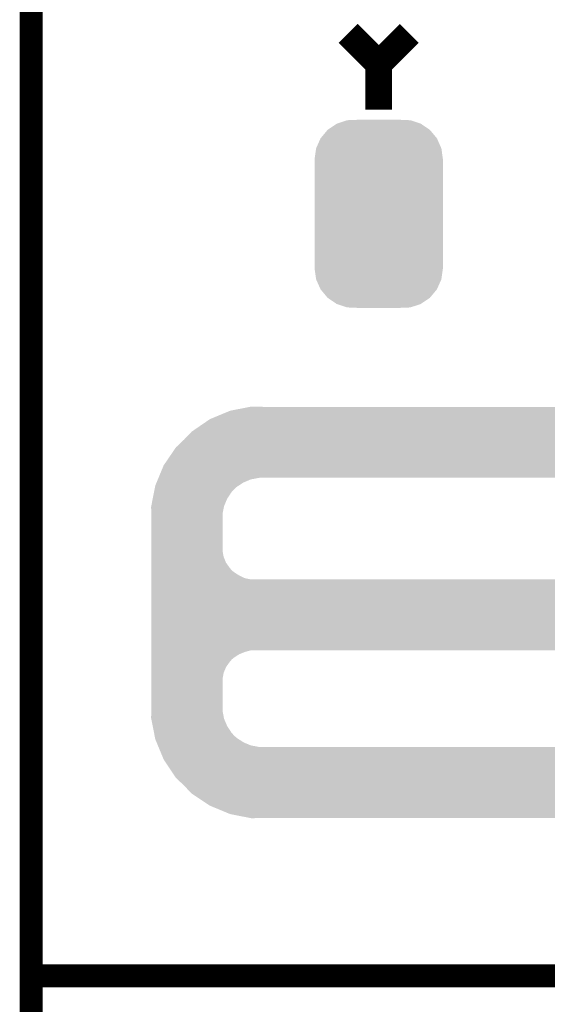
# Model space of a CAD drawing. Extents: x -1.3 to 24.2, y -3.9 to 53.5.
# Tile 23 of 43: x -1.3 to 2.2, y 18.9 to 25.4. Entities that reach past the tile are written whole.
import ezdxf

# ---------------------------------------------------------------- set-up
doc = ezdxf.new("R2010")
doc.units = 0
doc.layers.get('0').update_dxf_attribs({"linetype": 'CONTINUOUS'})
for name, color, linetype in [('CORDELIA-I_CLICK_V100_GKO', 14, 'CONTINUOUS'), ('CORDELIA-I_CLICK_V100_GTO', 12, 'CONTINUOUS'), ('CORDELIA-I_CLICK_V100_GTS', 13, 'CONTINUOUS')]:
    doc.layers.add(name, color=color, linetype=linetype)

# ---------------------------------------------------------------- blocks, each defined once
blk = doc.blocks.new('CUSTOM_87')
for points in [[(-0.339626, 0.559248), (-0.279736, 0.599858), (0.339402, 0.559248), (0.279946, 0.599858)], [(-0.279736, 0.599858), (-0.279134, 0.600266), (0.279946, 0.599858), (0.278722, 0.600266)], [(-0.279134, 0.600266), (-0.210224, 0.622968), (0.278722, 0.600266), (0.210608, 0.622968)], [(-0.210224, 0.622968), (-0.209714, 0.623136), (0.210608, 0.622968), (0.206658, 0.623136)], [(-0.209714, 0.623136), (-0.136688, 0.62611), (0.206658, 0.623136), (0.136708, 0.62611)], [(-0.386566, 0.503224), (-0.340142, 0.558634), (0.386402, 0.503224), (0.3403, 0.558634)], [(-0.340142, 0.558634), (-0.339626, 0.559248), (0.3403, 0.558634), (0.339402, 0.559248)], [(-0.416356, 0.436482), (-0.386914, 0.502448), (0.416218, 0.436482), (0.387046, 0.502448)], [(-0.386914, 0.502448), (-0.386566, 0.503224), (0.387046, 0.502448), (0.386402, 0.503224)], [(-0.42672, 0.36322), (-0.416482, 0.435604), (0.42672, 0.36322), (0.416606, 0.435604)], [(-0.416482, 0.435604), (-0.416356, 0.436482), (0.416606, 0.435604), (0.416218, 0.436482)], [(-0.42672, 0.36195), (-0.42672, 0.36322), (0.42672, 0.36195), (0.42672, 0.36322)], [(-0.42672, -0.36195), (-0.42672, 0.36195), (0.42672, -0.36195), (0.42672, 0.36195)], [(-0.42672, -0.36322), (-0.42672, -0.36195), (0.42672, -0.36322), (0.42672, -0.36195)], [(-0.416608, -0.435604), (-0.42672, -0.36322), (0.416484, -0.435604), (0.42672, -0.36322)], [(-0.41623, -0.436458), (-0.416608, -0.435604), (0.416364, -0.436458), (0.416484, -0.435604)], [(-0.387048, -0.50245), (-0.41623, -0.436458), (0.386912, -0.50245), (0.416364, -0.436458)], [(-0.386422, -0.503202), (-0.387048, -0.50245), (0.386578, -0.503202), (0.386912, -0.50245)], [(-0.340304, -0.558634), (-0.386422, -0.503202), (0.340142, -0.558634), (0.386578, -0.503202)], [(-0.33943, -0.55923), (-0.340304, -0.558634), (0.339644, -0.55923), (0.340142, -0.558634)], [(-0.279952, -0.59986), (-0.33943, -0.55923), (0.279732, -0.59986), (0.339644, -0.55923)], [(-0.278768, -0.600254), (-0.279952, -0.59986), (0.279152, -0.600254), (0.279732, -0.59986)], [(-0.210614, -0.622972), (-0.278768, -0.600254), (0.210214, -0.622972), (0.279152, -0.600254)], [(-0.20689, -0.62313), (-0.210614, -0.622972), (0.209736, -0.62313), (0.210214, -0.622972)], [(-0.136688, -0.62611), (-0.20689, -0.62313), (0.136708, -0.62611), (0.209736, -0.62313)]]:
    blk.add_solid(points)

msp = doc.modelspace()

# ---------------------------------------------------------------- linework, layer by layer
at = {"layer": 'CORDELIA-I_CLICK_V100_GKO', "const_width": 0.1524}
msp.add_lwpolyline([(-1.27, -3.81), (-1.27, 53.34)], dxfattribs=at)
at = {"layer": 'CORDELIA-I_CLICK_V100_GTO'}
for points, const_width in [([(0.8382, 25.3238), (1.0414, 25.1206)], 0.1778), ([(1.0414, 25.1206), (1.2446, 25.3238)], 0.1778), ([(1.0414, 24.8158), (1.0414, 25.1206)], 0.1778), ([(-1.27, 19.05), (3.302, 19.05)], 0.1524)]:
    msp.add_lwpolyline(points, dxfattribs=dict(at, const_width=const_width))
for points in [[(0.004382, 22.791418), (0.053342, 22.81174), (3.934462, 22.791418), (3.905108, 22.81174)], [(0.053342, 22.81174), (0.066262, 22.814278), (3.905108, 22.81174), (3.901442, 22.814278)], [(0.066262, 22.814278), (0.143848, 22.829518), (3.901442, 22.814278), (3.863342, 22.829518)], [(0.143848, 22.829518), (0.18265, 22.83714), (3.863342, 22.829518), (3.822702, 22.83714)], [(0.18265, 22.83714), (0.19547, 22.839658), (0.269262, 22.83714), (0.26924, 22.839658)], [(0.19547, 22.839658), (0.195582, 22.83968), (0.26924, 22.839658), (0.195582, 22.83968)], [(-0.12192, 22.72792), (-0.08128, 22.75586), (3.9878, 22.72792), (3.968458, 22.75586)], [(-0.08128, 22.75586), (-0.069042, 22.76094), (3.968458, 22.75586), (3.96494, 22.76094)], [(-0.069042, 22.76094), (0.004382, 22.791418), (3.96494, 22.76094), (3.934462, 22.791418)], [(-0.203198, 22.67204), (-0.17734, 22.689818), (4.006374, 22.67204), (4.00304, 22.689818)], [(-0.17734, 22.689818), (-0.12192, 22.72792), (4.00304, 22.689818), (3.9878, 22.72792)], [(-0.307338, 22.5679), (-0.254, 22.6187), (4.010658, 22.5679), (4.010658, 22.6187)], [(-0.254, 22.6187), (-0.224974, 22.649178), (4.010658, 22.6187), (4.01066, 22.649178)], [(-0.224974, 22.649178), (-0.203198, 22.67204), (4.01066, 22.649178), (4.006374, 22.67204)], [(-0.329824, 22.534876), (-0.307338, 22.5679), (4.010658, 22.534876), (4.010658, 22.5679)], [(-0.381702, 22.45868), (-0.329824, 22.534876), (3.980176, 22.45868), (4.010658, 22.534876)], [(-0.409706, 22.39772), (-0.388618, 22.448522), (3.919216, 22.39772), (3.970018, 22.448522)], [(-0.388618, 22.448522), (-0.381702, 22.45868), (3.970018, 22.448522), (3.980176, 22.45868)], [(-0.436066, 22.334218), (-0.427632, 22.354538), (0.14224, 22.334218), (0.190498, 22.354538)], [(-0.427632, 22.354538), (-0.423414, 22.3647), (0.190498, 22.354538), (0.24384, 22.3647)], [(-0.423414, 22.3647), (-0.422358, 22.36724), (0.24384, 22.3647), (0.26924, 22.36724)], [(-0.422358, 22.36724), (-0.409706, 22.39772), (3.843016, 22.36724), (3.919216, 22.39772)], [(-0.453482, 22.268178), (-0.44949, 22.2885), (0.06096, 22.268178), (0.078738, 22.2885)], [(-0.44949, 22.2885), (-0.445996, 22.30628), (0.078738, 22.2885), (0.099058, 22.30628)], [(-0.445996, 22.30628), (-0.444498, 22.313902), (0.099058, 22.30628), (0.110838, 22.313902)], [(-0.444498, 22.313902), (-0.436066, 22.334218), (0.110838, 22.313902), (0.14224, 22.334218)], [(-0.471444, 22.176738), (-0.461964, 22.225), (0.0127, 22.176738), (0.03302, 22.225)], [(-0.461964, 22.225), (-0.453482, 22.268178), (0.03302, 22.225), (0.06096, 22.268178)], [(-0.47244, 22.171662), (-0.471444, 22.176738), (0.011684, 22.171662), (0.0127, 22.176738)], [(-0.470862, 22.125938), (-0.47244, 22.171662), (0.00254, 22.125938), (0.011684, 22.171662)], [(-0.4699, 22.098), (-0.470862, 22.125938), (0.00254, 22.098), (0.00254, 22.125938)], [(-0.4699, 21.879558), (-0.4699, 22.098), (0.00254, 21.879558), (0.00254, 22.098)], [(-0.4699, 21.838918), (-0.4699, 21.879558), (0.010162, 21.838918), (0.00254, 21.879558)], [(-0.4699, 21.800818), (-0.4699, 21.838918), (0.025402, 21.800818), (0.010162, 21.838918)], [(-0.4699, 21.76526), (-0.4699, 21.800818), (0.0508, 21.76526), (0.025402, 21.800818)], [(-0.4699, 21.750018), (-0.4699, 21.76526), (0.063502, 21.750018), (0.0508, 21.76526)], [(-0.4699, 21.73732), (-0.4699, 21.750018), (0.078742, 21.73732), (0.063502, 21.750018)], [(-0.4699, 21.71446), (-0.4699, 21.73732), (0.114302, 21.71446), (0.078742, 21.73732)], [(-0.4699, 21.69668), (-0.4699, 21.71446), (0.152402, 21.69668), (0.114302, 21.71446)], [(-0.4699, 21.68906), (-0.4699, 21.69668), (0.190502, 21.68906), (0.152402, 21.69668)], [(-0.4699, 21.681438), (-0.4699, 21.68906), (3.863342, 21.681438), (3.822702, 21.68906)], [(-0.4699, 21.663658), (-0.4699, 21.681438), (3.901442, 21.663658), (3.863342, 21.681438)], [(-0.4699, 21.6408), (-0.4699, 21.663658), (3.93446, 21.6408), (3.901442, 21.663658)], [(-0.4699, 21.628102), (-0.4699, 21.6408), (3.949698, 21.628102), (3.93446, 21.6408)], [(-0.4699, 21.612858), (-0.4699, 21.628102), (3.96494, 21.612858), (3.949698, 21.628102)], [(-0.4699, 21.5773), (-0.4699, 21.612858), (3.9878, 21.5773), (3.96494, 21.612858)], [(-0.4699, 21.539198), (-0.4699, 21.5773), (4.00304, 21.539198), (3.9878, 21.5773)], [(-0.4699, 21.498558), (-0.4699, 21.539198), (4.01066, 21.498558), (4.00304, 21.539198)], [(-0.4699, 21.384256), (-0.4699, 21.498558), (4.010658, 21.384256), (4.01066, 21.498558)], [(-0.4699, 21.30806), (-0.4699, 21.384256), (3.980178, 21.30806), (4.010658, 21.384256)], [(-0.4699, 21.249638), (-0.4699, 21.30806), (3.919216, 21.249638), (3.980178, 21.30806)], [(-0.4699, 21.21662), (-0.4699, 21.249638), (3.843016, 21.21662), (3.919216, 21.249638)], [(-0.4699, 21.206458), (-0.4699, 21.21662), (0.152398, 21.206458), (0.190496, 21.21662)], [(-0.4699, 21.191218), (-0.4699, 21.206458), (0.1143, 21.191218), (0.152398, 21.206458)], [(-0.4699, 21.16836), (-0.4699, 21.191218), (0.07874, 21.16836), (0.1143, 21.191218)], [(-0.4699, 21.155658), (-0.4699, 21.16836), (0.063498, 21.155658), (0.07874, 21.16836)], [(-0.4699, 21.14042), (-0.4699, 21.155658), (0.0508, 21.14042), (0.063498, 21.155658)], [(-0.4699, 21.10486), (-0.4699, 21.14042), (0.0254, 21.10486), (0.0508, 21.14042)], [(-0.4699, 21.066758), (-0.4699, 21.10486), (0.01016, 21.066758), (0.0254, 21.10486)], [(-0.4699, 21.026118), (-0.4699, 21.066758), (0.00254, 21.026118), (0.01016, 21.066758)], [(-0.4699, 20.8407), (-0.4699, 21.026118), (0.00254, 20.8407), (0.00254, 21.026118)], [(-0.47244, 20.767042), (-0.470776, 20.815298), (0.011734, 20.767042), (0.00254, 20.815298)], [(-0.470776, 20.815298), (-0.4699, 20.8407), (0.00254, 20.815298), (0.00254, 20.8407)], [(-0.47144, 20.761958), (-0.47244, 20.767042), (0.012702, 20.761958), (0.011734, 20.767042)], [(-0.461962, 20.7137), (-0.47144, 20.761958), (0.033022, 20.7137), (0.012702, 20.761958)], [(-0.453478, 20.670518), (-0.461962, 20.7137), (0.06096, 20.670518), (0.033022, 20.7137)], [(-0.449488, 20.650198), (-0.453478, 20.670518), (0.07874, 20.650198), (0.06096, 20.670518)], [(-0.445996, 20.63242), (-0.449488, 20.650198), (0.099062, 20.63242), (0.07874, 20.650198)], [(-0.4445, 20.624802), (-0.445996, 20.63242), (0.110836, 20.624802), (0.099062, 20.63242)], [(-0.436064, 20.60448), (-0.4445, 20.624802), (0.14224, 20.60448), (0.110836, 20.624802)], [(-0.427628, 20.58416), (-0.436064, 20.60448), (0.190502, 20.58416), (0.14224, 20.60448)], [(-0.423412, 20.574), (-0.427628, 20.58416), (0.243842, 20.574), (0.190502, 20.58416)], [(-0.419194, 20.563838), (-0.423412, 20.574), (3.863342, 20.563838), (3.822702, 20.574)], [(-0.412868, 20.548598), (-0.419194, 20.563838), (3.901442, 20.548598), (3.863342, 20.563838)], [(-0.403378, 20.525738), (-0.412868, 20.548598), (3.934462, 20.525738), (3.901442, 20.548598)], [(-0.397054, 20.5105), (-0.403378, 20.525738), (3.9497, 20.5105), (3.934462, 20.525738)], [(-0.39178, 20.497796), (-0.397054, 20.5105), (3.96494, 20.497796), (3.9497, 20.5105)], [(-0.38862, 20.49018), (-0.39178, 20.497796), (3.969838, 20.49018), (3.96494, 20.497796)], [(-0.369992, 20.46224), (-0.38862, 20.49018), (3.9878, 20.46224), (3.969838, 20.49018)], [(-0.344592, 20.424138), (-0.369992, 20.46224), (4.00304, 20.424138), (3.9878, 20.46224)], [(-0.317498, 20.383498), (-0.344592, 20.424138), (4.01066, 20.383498), (4.00304, 20.424138)], [(-0.30734, 20.36826), (-0.317498, 20.383498), (4.010658, 20.36826), (4.01066, 20.383498)], [(-0.254, 20.31746), (-0.30734, 20.36826), (4.010658, 20.31746), (4.010658, 20.36826)], [(-0.208034, 20.269196), (-0.254, 20.31746), (4.010658, 20.269196), (4.010658, 20.31746)], [(-0.203202, 20.264122), (-0.208034, 20.269196), (4.008628, 20.264122), (4.010658, 20.269196)], [(-0.096518, 20.193), (-0.203202, 20.264122), (3.980176, 20.193), (4.008628, 20.264122)], [(-0.081282, 20.182842), (-0.096518, 20.193), (3.970018, 20.182842), (3.980176, 20.193)], [(0.041106, 20.13204), (-0.081282, 20.182842), (3.919216, 20.13204), (3.970018, 20.182842)], [(0.053338, 20.126962), (0.041106, 20.13204), (3.90652, 20.126962), (3.919216, 20.13204)], [(0.18265, 20.10156), (0.053338, 20.126962), (3.843016, 20.10156), (3.90652, 20.126962)], [(0.195578, 20.09902), (0.18265, 20.10156), (0.195578, 20.09902), (0.26924, 20.10156)]]:
    msp.add_solid(points, dxfattribs=at)

# ---------------------------------------------------------------- block references
at = {"layer": 'CORDELIA-I_CLICK_V100_GTS'}
msp.add_blockref('CUSTOM_87', (1.0414, 24.12238), dxfattribs=at)

doc.saveas('drawing.dxf')
